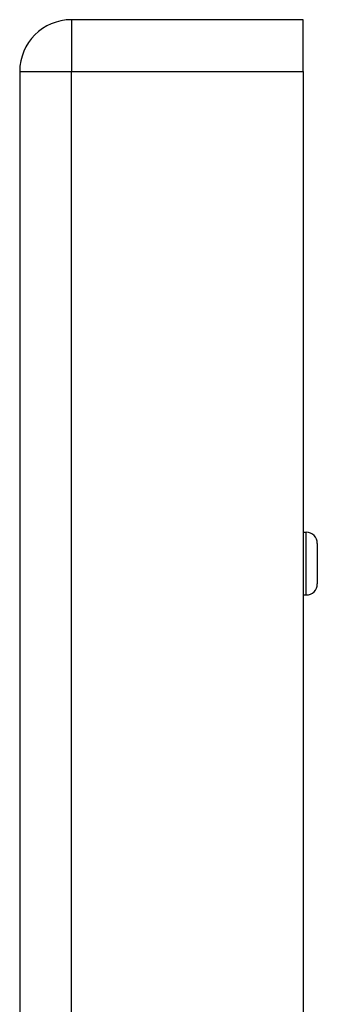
# Model space of a CAD drawing. Header units: inches. Extents: x 3.3 to 80.3, y 4.6 to 43.1.
# Tile 78 of 80: x 47.1 to 47.9, y 30 to 32.8. Entities that reach past the tile are written whole.
import ezdxf

# ---------------------------------------------------------------- set-up
doc = ezdxf.new("R2010")
doc.units = ezdxf.units.IN
doc.header["$MEASUREMENT"] = 0
doc.layers.add('Visible Edges(ANSI)', color=7, linetype='Continuous', lineweight=25)
doc.layers.add('Visible Tangent Edges(ANSI)', color=7, linetype='Continuous', lineweight=25)

msp = doc.modelspace()

# ---------------------------------------------------------------- linework, layer by layer
at = {"layer": 'Visible Edges(ANSI)'}
for p, q in [((47.8664, 32.7699), (47.2124, 32.7699)), ((47.8664, 32.6239), (47.8664, 32.7699)), ((47.0664, 32.6239), (47.0664, 13.1129)), ((47.8664, 32.6239), (47.8664, 13.1129)), ((47.8664, 31.3231), (47.8753, 31.3231)), ((47.9068, 31.2916), (47.9068, 31.1774)), ((47.8664, 31.1459), (47.8753, 31.1459))]:
    msp.add_line(p, q, dxfattribs=at)
for centre, radius, start, end in [((47.2124, 32.6239), 0.146, 90, 180), ((47.8753, 31.2916), 0.0315, 0, 90), ((47.8753, 31.1774), 0.0315, 270, 0)]:
    msp.add_arc(centre, radius, start, end, dxfattribs=at)
at = {"layer": 'Visible Tangent Edges(ANSI)'}
for p, q in [((47.2124, 32.7699), (47.2124, 32.6239)), ((47.0664, 32.6239), (47.2124, 32.6239)), ((47.2124, 13.1129), (47.2124, 32.6239)), ((47.2124, 32.6239), (47.8664, 32.6239)), ((47.8753, 31.1459), (47.8753, 31.3231))]:
    msp.add_line(p, q, dxfattribs=at)

doc.saveas('drawing.dxf')
